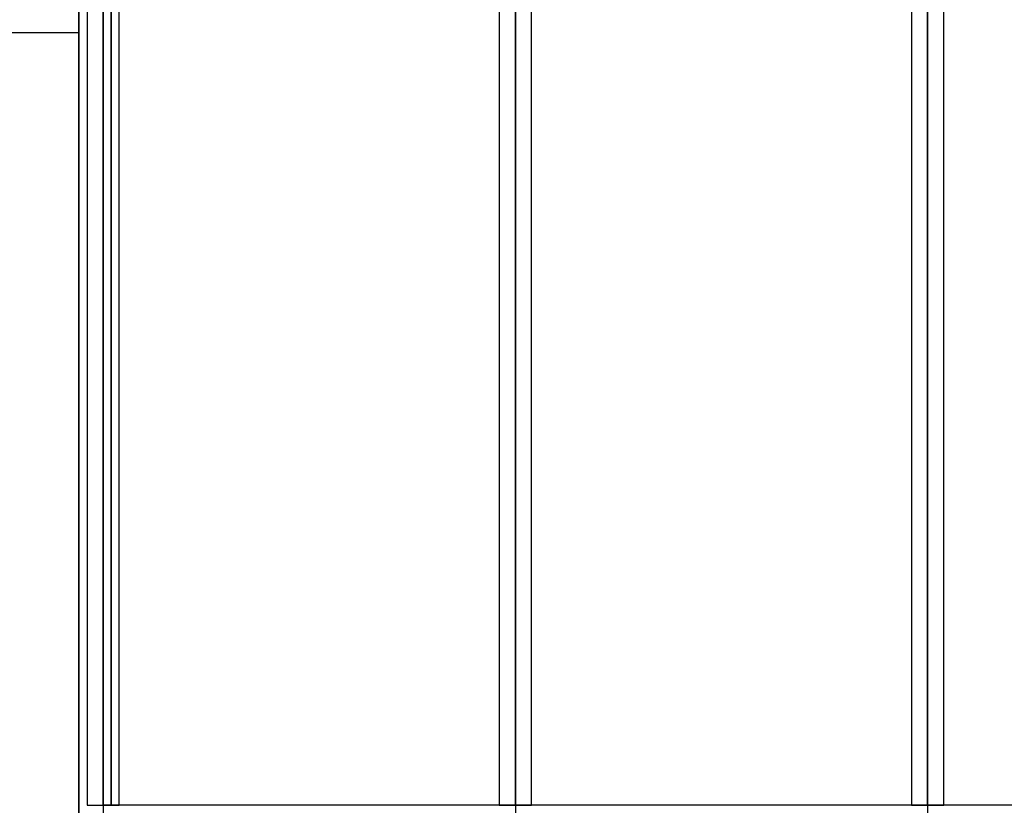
# Model space of a CAD drawing. Header units: millimetres. Extents: x -132 to 52, y -156 to 156.
# Tile 42 of 79: x -66 to -35, y 0 to 24. Entities that reach past the tile are written whole.
import ezdxf

# ---------------------------------------------------------------- set-up
doc = ezdxf.new("R2010")
doc.units = ezdxf.units.MM
doc.layers.add('MAIN-1', color=7, linetype='Continuous')

msp = doc.modelspace()

# ---------------------------------------------------------------- linework, layer by layer
at = {"layer": 'MAIN-1'}
for p, q in [((-37.65, 0), (-37.65, 76.102)), ((-37.65, 76.102), (-37.65, 0)), ((-38.15, 75.642), (-38.15, 0)), ((-38.15, 75.642), (-38.15, 0)), ((-37.15, 0), (-37.15, 75.632)), ((-37.15, 0), (-37.15, 75.632)), ((-37.65, 75.416), (-37.65, 0)), ((-37.65, 0), (-37.65, 75.416)), ((-50.45, 0), (-50.45, 72.547)), ((-50.45, 72.547), (-50.45, 0)), ((-50.95, 72.104), (-50.95, 0)), ((-50.95, 72.104), (-50.95, 0)), ((-50.45, 71.88), (-50.45, 0)), ((-50.45, 0), (-50.45, 71.88)), ((-49.95, 0), (-49.95, 72.119)), ((-49.95, 0), (-49.95, 72.119)), ((-63.25, 0), (-63.25, 69.009)), ((-63.25, 69.009), (-63.25, 0)), ((-63.75, 68.696), (-63.75, 0)), ((-63.75, 68.696), (-63.75, 0)), ((-62.75, 0), (-62.75, 68.582)), ((-62.75, 0), (-62.75, 68.582)), ((-63.25, 68.204), (-63.25, 0)), ((-63.25, 0), (-63.25, 68.204)), ((-63.25, 0), (-63.25, 63.393)), ((-63.25, 63.393), (-63.25, 0)), ((-63.75, 63.179), (-63.75, 0)), ((-63.75, 63.179), (-63.75, 0)), ((-62.75, 0), (-62.75, 63.179)), ((-62.75, 0), (-62.75, 63.179)), ((-63.25, 62.686), (-63.25, 0)), ((-63.25, 0), (-63.25, 62.686)), ((-63.25, 0), (-63.25, 57.875)), ((-63.25, 57.875), (-63.25, 0)), ((-63.75, 57.66), (-63.75, 0)), ((-63.75, 57.66), (-63.75, 0)), ((-62.75, 0), (-62.75, 57.66)), ((-62.75, 0), (-62.75, 57.66)), ((-63.25, 57.167), (-63.25, 0)), ((-63.25, 0), (-63.25, 57.167)), ((-63.25, 0), (-63.25, 52.355)), ((-63.25, 52.355), (-63.25, 0)), ((-63.75, 52.142), (-63.75, 0)), ((-63.75, 52.142), (-63.75, 0)), ((-62.75, 0), (-62.75, 52.142)), ((-62.75, 0), (-62.75, 52.142)), ((-63.25, 51.648), (-63.25, 0)), ((-63.25, 0), (-63.25, 51.648)), ((-63.25, 0), (-63.25, 46.835)), ((-63.25, 46.835), (-63.25, 0)), ((-63.75, 46.622), (-63.75, 0)), ((-63.75, 46.622), (-63.75, 0)), ((-62.75, 0), (-62.75, 46.622)), ((-62.75, 0), (-62.75, 46.622)), ((-63.25, 46.127), (-63.25, 0)), ((-63.25, 0), (-63.25, 46.127)), ((-63.25, 0), (-63.25, 41.314)), ((-63.25, 41.314), (-63.25, 0)), ((-63.75, 41.101), (-63.75, 0)), ((-63.75, 41.101), (-63.75, 0)), ((-62.75, 0), (-62.75, 41.101)), ((-62.75, 0), (-62.75, 41.101)), ((-63.25, 40.606), (-63.25, 0)), ((-63.25, 0), (-63.25, 40.606)), ((-63.25, 0), (-63.25, 35.791)), ((-63.25, 35.791), (-63.25, 0)), ((-63.75, 35.583), (-63.75, 0)), ((-63.75, 35.583), (-63.75, 0)), ((-63.25, 35.249), (-63.25, 0)), ((-63.25, 0), (-63.25, 35.249)), ((-62.75, 0), (-62.75, 35.442)), ((-62.75, 0), (-62.75, 35.442)), ((-50.45, 0), (-50.45, 32.329)), ((-50.45, 32.329), (-50.45, 0)), ((-50.95, 31.932), (-50.95, 0)), ((-50.95, 31.932), (-50.95, 0)), ((-49.95, 0), (-49.95, 31.9)), ((-49.95, 0), (-49.95, 31.9)), ((-63, 31.5), (-63, 0)), ((-63, 0), (-63, 31.5)), ((-50.45, 31.714), (-50.45, 0)), ((-50.45, 0), (-50.45, 31.714)), ((-64, 30.5), (-64, -30.5)), ((-64, -30.5), (-64, 30.5)), ((-37.65, 0), (-37.65, 28.783)), ((-37.65, 28.783), (-37.65, 0)), ((-38.15, 28.392), (-38.15, 0)), ((-38.15, 28.392), (-38.15, 0)), ((-37.65, 28.178), (-37.65, 0)), ((-37.65, 0), (-37.65, 28.178)), ((-37.15, 0), (-37.15, 28.356)), ((-37.15, 0), (-37.15, 28.356)), ((-74.2, 24), (-64, 24)), ((-64, 0), (-64, 24)), ((-63.75, 0), (-63.25, 0)), ((-63.75, 0), (-63.25, 0)), ((-63.75, 0), (-63.25, 0)), ((-63.75, 0), (-63.25, 0)), ((-63.75, 0), (-63.25, 0)), ((-63.75, 0), (-63.25, 0)), ((-63.75, 0), (-63.25, 0)), ((-63.75, 0), (-63.25, 0)), ((-63.25, 0), (-63.25, -69.009)), ((-63.25, 0), (-63.25, -63.393)), ((-63.25, 0), (-63.25, -57.875)), ((-63.25, 0), (-63.25, -52.355)), ((-63.25, 0), (-63.25, -46.835)), ((-63.25, 0), (-63.25, -41.314)), ((-63.25, 0), (-63.25, -35.791)), ((-63.25, 0), (-62.75, 0)), ((-63.25, 0), (-62.75, 0)), ((-63.25, 0), (-62.75, 0)), ((-63.25, 0), (-62.75, 0)), ((-63.25, 0), (-62.75, 0)), ((-63.25, 0), (-62.75, 0)), ((-63.25, 0), (-62.75, 0)), ((-62.75, 0), (-63.25, 0)), ((-24.485, 0), (-63, 0)), ((-50.95, 0), (-50.45, 0)), ((-50.95, 0), (-50.45, 0)), ((-50.95, 0), (-50.45, 0)), ((-50.45, 0), (-50.45, -72.547)), ((-50.45, 0), (-50.45, -32.329)), ((-50.45, 0), (-49.95, 0)), ((-50.45, 0), (-49.95, 0)), ((-49.95, 0), (-50.45, 0)), ((-38.15, 0), (-37.65, 0)), ((-38.15, 0), (-37.65, 0)), ((-38.15, 0), (-37.65, 0)), ((-37.65, 0), (-37.65, -76.102)), ((-37.65, 0), (-37.65, -28.783)), ((-37.65, 0), (-37.15, 0)), ((-37.65, 0), (-37.15, 0)), ((-37.15, 0), (-37.65, 0))]:
    msp.add_line(p, q, dxfattribs=at)

doc.saveas('drawing.dxf')
